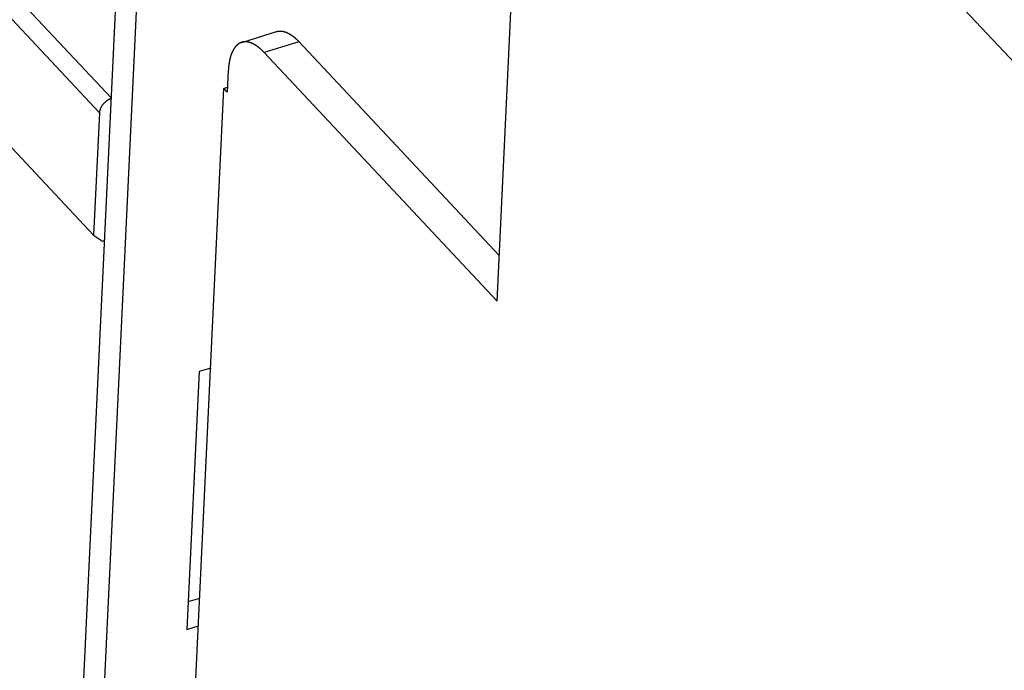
# Model space of a CAD drawing. Extents: x 0 to 841, y 0 to 594.
# Tile 59 of 135: x 751.04 to 754.72, y 145.49 to 147.92. Entities that reach past the tile are written whole.
import ezdxf

# ---------------------------------------------------------------- set-up
doc = ezdxf.new("R2010")
doc.units = 0
doc.header["$LTSCALE"] = 46.255
doc.layers.get('0').update_dxf_attribs({"linetype": 'CONTINUOUS'})
for name, color, linetype in [('CHAMFERS', 7, 'CONTINUOUS'), ('DATUM_AXIS', 7, 'CONTINUOUS'), ('ROUNDS', 7, 'CONTINUOUS')]:
    doc.layers.add(name, color=color, linetype=linetype)

msp = doc.modelspace()

# ---------------------------------------------------------------- linework, layer by layer
at = {"color": 7, "linetype": 'CONTINUOUS'}
for p, q in [((751.638, 144.2113), (751.8021, 147.6659)), ((751.8154, 147.67), (751.8021, 147.6659)), ((751.7092, 146.608), (751.6633, 145.6439)), ((751.7525, 146.6215), (751.7092, 146.608)), ((751.6683, 145.7483), (751.7116, 145.7618)), ((751.6633, 145.6439), (751.7067, 145.6574))]:
    msp.add_line(p, q, dxfattribs=at)
at = {"layer": 'CHAMFERS', "color": 7, "linetype": 'CONTINUOUS'}
for p, q in [((751.3152, 147.1177), (722.086, 178.3476)), ((751.3152, 147.1177), (751.3484, 147.0963)), ((751.3484, 147.0963), (751.3552, 147.0984))]:
    msp.add_line(p, q, dxfattribs=at)
at = {"layer": 'DATUM_AXIS', "color": 7, "linetype": 'CONTINUOUS'}
for p, q in [((752.011, 150.6928), (764.0411, 137.8393)), ((752.8221, 146.8716), (752.9023, 148.5587)), ((751.9993, 147.8795), (751.9996, 147.8796)), ((751.9996, 147.8796), (751.9999, 147.8797)), ((751.9999, 147.8797), (752.0002, 147.8798)), ((752.0002, 147.8798), (752.0006, 147.8799)), ((752.0006, 147.8799), (752.0009, 147.88)), ((752.0009, 147.88), (752.0012, 147.88)), ((752.0012, 147.88), (752.0015, 147.8801)), ((752.0015, 147.8801), (752.0019, 147.8802)), ((752.0019, 147.8802), (752.0022, 147.8803)), ((752.0022, 147.8803), (752.0025, 147.8803)), ((752.0025, 147.8803), (752.0028, 147.8804)), ((752.0028, 147.8804), (752.0031, 147.8805)), ((752.0031, 147.8805), (752.0035, 147.8805)), ((752.0035, 147.8805), (752.0038, 147.8806)), ((752.0038, 147.8806), (752.0041, 147.8806)), ((752.0041, 147.8806), (752.0045, 147.8807)), ((752.0045, 147.8807), (752.0048, 147.8808)), ((752.0048, 147.8808), (752.0051, 147.8808)), ((752.0051, 147.8808), (752.0054, 147.8809)), ((752.0054, 147.8809), (752.0058, 147.8809)), ((752.0058, 147.8809), (752.0061, 147.8809)), ((752.0061, 147.8809), (752.0064, 147.881)), ((752.0064, 147.881), (752.0068, 147.881)), ((752.0068, 147.881), (752.0071, 147.8811)), ((752.0071, 147.8811), (752.0074, 147.8811)), ((752.0074, 147.8811), (752.0078, 147.8811)), ((752.0078, 147.8811), (752.0081, 147.8812)), ((752.0081, 147.8812), (752.0084, 147.8812)), ((752.0084, 147.8812), (752.0088, 147.8812)), ((752.0088, 147.8812), (752.0091, 147.8812)), ((752.0091, 147.8812), (752.0095, 147.8812)), ((752.0095, 147.8812), (752.0098, 147.8813)), ((752.0098, 147.8813), (752.0101, 147.8813)), ((752.0101, 147.8813), (752.0105, 147.8813)), ((752.0105, 147.8813), (752.0108, 147.8813)), ((752.0108, 147.8813), (752.0112, 147.8813)), ((752.0112, 147.8813), (752.0115, 147.8813)), ((752.0115, 147.8813), (752.0118, 147.8813)), ((752.0118, 147.8813), (752.0122, 147.8813)), ((752.0122, 147.8813), (752.0125, 147.8813)), ((752.0125, 147.8813), (752.0129, 147.8813)), ((752.0129, 147.8813), (752.0132, 147.8813)), ((752.0132, 147.8813), (752.0136, 147.8813)), ((752.0136, 147.8813), (752.0139, 147.8813)), ((752.0139, 147.8813), (752.0143, 147.8813)), ((752.0143, 147.8813), (752.0146, 147.8813)), ((752.0146, 147.8813), (752.015, 147.8812)), ((752.015, 147.8812), (752.0153, 147.8812)), ((752.0153, 147.8812), (752.0157, 147.8812)), ((752.0157, 147.8812), (752.016, 147.8812)), ((752.016, 147.8812), (752.0164, 147.8811)), ((752.0164, 147.8811), (752.0167, 147.8811)), ((752.0167, 147.8811), (752.0171, 147.8811)), ((752.0171, 147.8811), (752.0174, 147.881)), ((752.0174, 147.881), (752.0178, 147.881)), ((752.0178, 147.881), (752.0181, 147.881)), ((752.0181, 147.881), (752.0185, 147.8809)), ((752.0185, 147.8809), (752.0188, 147.8809)), ((752.0188, 147.8809), (752.0192, 147.8808)), ((752.0192, 147.8808), (752.0195, 147.8808)), ((752.0195, 147.8808), (752.0199, 147.8807)), ((752.0199, 147.8807), (752.0202, 147.8807)), ((752.0202, 147.8807), (752.0206, 147.8806)), ((752.0206, 147.8806), (752.0209, 147.8806)), ((752.0209, 147.8806), (752.0213, 147.8805)), ((752.0213, 147.8805), (752.0217, 147.8804)), ((752.0217, 147.8804), (752.022, 147.8804)), ((752.022, 147.8804), (752.0224, 147.8803)), ((752.0224, 147.8803), (752.0227, 147.8802)), ((752.0227, 147.8802), (752.0231, 147.8802)), ((752.0231, 147.8802), (752.0235, 147.8801)), ((752.0235, 147.8801), (752.0238, 147.88)), ((752.0238, 147.88), (752.0242, 147.8799)), ((752.0242, 147.8799), (752.0245, 147.8798)), ((752.0245, 147.8798), (752.0249, 147.8798)), ((752.0249, 147.8798), (752.0253, 147.8797)), ((752.0253, 147.8797), (752.0256, 147.8796)), ((752.0256, 147.8796), (752.026, 147.8795)), ((751.8683, 147.8389), (751.9987, 147.8793)), ((751.9987, 147.8793), (751.999, 147.8794)), ((751.999, 147.8794), (751.9993, 147.8795)), ((752.026, 147.8795), (752.0263, 147.8794)), ((752.0263, 147.8794), (752.0267, 147.8793)), ((752.0267, 147.8793), (752.0271, 147.8792)), ((752.0271, 147.8792), (752.0274, 147.8791)), ((752.0274, 147.8791), (752.0278, 147.879)), ((752.0278, 147.879), (752.0282, 147.8789)), ((752.0282, 147.8789), (752.0285, 147.8788)), ((752.0285, 147.8788), (752.0289, 147.8787)), ((752.0289, 147.8787), (752.0293, 147.8786)), ((752.0293, 147.8786), (752.0296, 147.8784)), ((752.0296, 147.8784), (752.03, 147.8783)), ((752.03, 147.8783), (752.0304, 147.8782)), ((752.0304, 147.8782), (752.0307, 147.8781)), ((752.0307, 147.8781), (752.0311, 147.878)), ((752.0311, 147.878), (752.0315, 147.8778)), ((752.0315, 147.8778), (752.0318, 147.8777)), ((752.0318, 147.8777), (752.0322, 147.8776)), ((752.0322, 147.8776), (752.0326, 147.8774)), ((752.0326, 147.8774), (752.033, 147.8773)), ((752.033, 147.8773), (752.0333, 147.8772)), ((752.0333, 147.8772), (752.0337, 147.877)), ((752.0337, 147.877), (752.0341, 147.8769)), ((752.0341, 147.8769), (752.0344, 147.8767)), ((752.0344, 147.8767), (752.0348, 147.8766)), ((752.0348, 147.8766), (752.0352, 147.8764)), ((752.0352, 147.8764), (752.0356, 147.8763)), ((752.0356, 147.8763), (752.0359, 147.8761)), ((752.0359, 147.8761), (752.0363, 147.876)), ((752.0363, 147.876), (752.0367, 147.8758)), ((752.0367, 147.8758), (752.0371, 147.8756)), ((752.0371, 147.8756), (752.0374, 147.8755)), ((752.0374, 147.8755), (752.0378, 147.8753)), ((752.0378, 147.8753), (752.0382, 147.8751)), ((752.0382, 147.8751), (752.0386, 147.875)), ((752.0386, 147.875), (752.0389, 147.8748)), ((752.0389, 147.8748), (752.0393, 147.8746)), ((752.0393, 147.8746), (752.0397, 147.8744)), ((752.0397, 147.8744), (752.0401, 147.8743)), ((752.0401, 147.8743), (752.0405, 147.8741)), ((752.0405, 147.8741), (752.0408, 147.8739)), ((752.0408, 147.8739), (752.0412, 147.8737)), ((752.0412, 147.8737), (752.0416, 147.8735)), ((752.0416, 147.8735), (752.042, 147.8733)), ((752.042, 147.8733), (752.0423, 147.8731)), ((752.0423, 147.8731), (752.0427, 147.8729)), ((752.0427, 147.8729), (752.0431, 147.8727)), ((752.0431, 147.8727), (752.0435, 147.8725)), ((752.0435, 147.8725), (752.0441, 147.8722)), ((752.0441, 147.8722), (752.0446, 147.8719)), ((752.0446, 147.8719), (752.0452, 147.8716)), ((752.0452, 147.8716), (752.0458, 147.8713)), ((752.0458, 147.8713), (752.0463, 147.8709)), ((752.0463, 147.8709), (752.0469, 147.8706)), ((752.0469, 147.8706), (752.0475, 147.8703)), ((752.0475, 147.8703), (752.0481, 147.8699)), ((752.0481, 147.8699), (752.0487, 147.8696)), ((752.0487, 147.8696), (752.0492, 147.8692)), ((752.0492, 147.8692), (752.0498, 147.8689)), ((752.0498, 147.8689), (752.0504, 147.8685)), ((752.0504, 147.8685), (752.051, 147.8681)), ((752.051, 147.8681), (752.0515, 147.8678)), ((752.0515, 147.8678), (752.0521, 147.8674)), ((752.0521, 147.8674), (752.0527, 147.867)), ((752.0527, 147.867), (752.0533, 147.8666)), ((752.0533, 147.8666), (752.0539, 147.8662)), ((752.0539, 147.8662), (752.0545, 147.8658)), ((752.0545, 147.8658), (752.055, 147.8654)), ((752.055, 147.8654), (752.0556, 147.865)), ((752.0556, 147.865), (752.0562, 147.8646)), ((752.0562, 147.8646), (752.0568, 147.8642)), ((752.0568, 147.8642), (752.0574, 147.8637)), ((752.0574, 147.8637), (752.058, 147.8633)), ((752.058, 147.8633), (752.0585, 147.8629)), ((752.0585, 147.8629), (752.0591, 147.8624)), ((752.0591, 147.8624), (752.0597, 147.862)), ((752.0597, 147.862), (752.0603, 147.8616)), ((752.0603, 147.8616), (752.0609, 147.8611)), ((752.0609, 147.8611), (752.0615, 147.8606)), ((752.0615, 147.8606), (752.0621, 147.8602)), ((752.0621, 147.8602), (752.0627, 147.8597)), ((752.0627, 147.8597), (752.0632, 147.8592)), ((752.0632, 147.8592), (752.0638, 147.8588)), ((752.0638, 147.8588), (752.0644, 147.8583)), ((752.0644, 147.8583), (752.065, 147.8578)), ((752.065, 147.8578), (752.0656, 147.8573)), ((752.0656, 147.8573), (752.0662, 147.8568)), ((752.0662, 147.8568), (752.0668, 147.8563)), ((752.0668, 147.8563), (752.0674, 147.8558)), ((752.0674, 147.8558), (752.0679, 147.8553)), ((752.0679, 147.8553), (752.0685, 147.8548)), ((752.0685, 147.8548), (752.0691, 147.8542)), ((752.0691, 147.8542), (752.0697, 147.8537)), ((752.0697, 147.8537), (752.0703, 147.8532)), ((752.0703, 147.8532), (752.0711, 147.8525)), ((752.0711, 147.8525), (752.0719, 147.8517)), ((752.0719, 147.8517), (752.0726, 147.851)), ((752.0726, 147.851), (752.0734, 147.8503)), ((752.0734, 147.8503), (752.0742, 147.8495)), ((752.0742, 147.8495), (752.075, 147.8488)), ((752.075, 147.8488), (752.0758, 147.848)), ((752.0758, 147.848), (752.0766, 147.8472)), ((752.0766, 147.8472), (752.0773, 147.8465)), ((752.0773, 147.8465), (752.0781, 147.8457)), ((752.0781, 147.8457), (752.0789, 147.8449)), ((752.0789, 147.8449), (752.0797, 147.8441)), ((752.0797, 147.8441), (752.0805, 147.8433)), ((752.0805, 147.8433), (752.0812, 147.8424)), ((751.8345, 147.8063), (751.8342, 147.8057)), ((751.8348, 147.8069), (751.8345, 147.8063)), ((751.8351, 147.8074), (751.8348, 147.8069)), ((751.8354, 147.808), (751.8351, 147.8074)), ((751.8356, 147.8084), (751.8354, 147.808)), ((751.8358, 147.8088), (751.8356, 147.8084)), ((751.836, 147.8091), (751.8358, 147.8088)), ((751.8362, 147.8095), (751.836, 147.8091)), ((751.8364, 147.8099), (751.8362, 147.8095)), ((751.8366, 147.8103), (751.8364, 147.8099)), ((751.8368, 147.8106), (751.8366, 147.8103)), ((751.837, 147.811), (751.8368, 147.8106)), ((751.8372, 147.8114), (751.837, 147.811)), ((751.8374, 147.8117), (751.8372, 147.8114)), ((751.8376, 147.8121), (751.8374, 147.8117)), ((751.8378, 147.8124), (751.8376, 147.8121)), ((751.838, 147.8128), (751.8378, 147.8124)), ((751.8383, 147.8132), (751.838, 147.8128)), ((751.8385, 147.8135), (751.8383, 147.8132)), ((751.8387, 147.8139), (751.8385, 147.8135)), ((751.8389, 147.8142), (751.8387, 147.8139)), ((751.8391, 147.8145), (751.8389, 147.8142)), ((751.8393, 147.8149), (751.8391, 147.8145)), ((751.8396, 147.8152), (751.8393, 147.8149)), ((751.8398, 147.8156), (751.8396, 147.8152)), ((751.84, 147.8159), (751.8398, 147.8156)), ((751.8402, 147.8162), (751.84, 147.8159)), ((751.8405, 147.8166), (751.8402, 147.8162)), ((751.8407, 147.8169), (751.8405, 147.8166)), ((751.8409, 147.8172), (751.8407, 147.8169)), ((751.8411, 147.8176), (751.8409, 147.8172)), ((751.8414, 147.8179), (751.8411, 147.8176)), ((751.8416, 147.8182), (751.8414, 147.8179)), ((751.8418, 147.8185), (751.8416, 147.8182)), ((751.8421, 147.8189), (751.8418, 147.8185)), ((751.8423, 147.8192), (751.8421, 147.8189)), ((751.8425, 147.8195), (751.8423, 147.8192)), ((751.8428, 147.8198), (751.8425, 147.8195)), ((751.843, 147.8201), (751.8428, 147.8198)), ((751.8432, 147.8204), (751.843, 147.8201)), ((751.8435, 147.8207), (751.8432, 147.8204)), ((751.8437, 147.821), (751.8435, 147.8207)), ((751.8439, 147.8213), (751.8437, 147.821)), ((751.8442, 147.8216), (751.8439, 147.8213)), ((751.8444, 147.8219), (751.8442, 147.8216)), ((751.8447, 147.8222), (751.8444, 147.8219)), ((751.8449, 147.8225), (751.8447, 147.8222)), ((751.8452, 147.8228), (751.8449, 147.8225)), ((751.8454, 147.8231), (751.8452, 147.8228)), ((751.8456, 147.8234), (751.8454, 147.8231)), ((751.8459, 147.8237), (751.8456, 147.8234)), ((751.8461, 147.8239), (751.8459, 147.8237)), ((751.8464, 147.8242), (751.8461, 147.8239)), ((751.8466, 147.8245), (751.8464, 147.8242)), ((751.8469, 147.8248), (751.8466, 147.8245)), ((751.8471, 147.825), (751.8469, 147.8248)), ((751.8474, 147.8253), (751.8471, 147.825)), ((751.8476, 147.8256), (751.8474, 147.8253)), ((751.8479, 147.8258), (751.8476, 147.8256)), ((751.8482, 147.8261), (751.8479, 147.8258)), ((751.8484, 147.8264), (751.8482, 147.8261)), ((751.8487, 147.8266), (751.8484, 147.8264)), ((751.8489, 147.8269), (751.8487, 147.8266)), ((751.8492, 147.8271), (751.8489, 147.8269)), ((751.8494, 147.8274), (751.8492, 147.8271)), ((751.8497, 147.8276), (751.8494, 147.8274)), ((751.85, 147.8279), (751.8497, 147.8276)), ((751.8502, 147.8281), (751.85, 147.8279)), ((751.8505, 147.8284), (751.8502, 147.8281)), ((751.8508, 147.8286), (751.8505, 147.8284)), ((751.8514, 147.8292), (751.8512, 147.829)), ((751.8517, 147.8294), (751.8514, 147.8292)), ((751.852, 147.8297), (751.8517, 147.8294)), ((751.8522, 147.8299), (751.852, 147.8297)), ((751.8525, 147.8301), (751.8522, 147.8299)), ((751.8528, 147.8303), (751.8525, 147.8301)), ((751.853, 147.8306), (751.8528, 147.8303)), ((751.8533, 147.8308), (751.853, 147.8306)), ((751.8536, 147.831), (751.8533, 147.8308)), ((751.8539, 147.8312), (751.8536, 147.831)), ((751.8541, 147.8314), (751.8539, 147.8312)), ((751.8544, 147.8316), (751.8541, 147.8314)), ((751.8547, 147.8318), (751.8544, 147.8316)), ((751.855, 147.832), (751.8547, 147.8318)), ((751.8553, 147.8322), (751.855, 147.832)), ((751.8555, 147.8324), (751.8553, 147.8322)), ((751.8558, 147.8326), (751.8555, 147.8324)), ((751.8561, 147.8328), (751.8558, 147.8326)), ((751.8564, 147.833), (751.8561, 147.8328)), ((751.8567, 147.8332), (751.8564, 147.833)), ((751.8569, 147.8334), (751.8567, 147.8332)), ((751.8572, 147.8336), (751.8569, 147.8334)), ((751.8575, 147.8338), (751.8572, 147.8336)), ((751.8578, 147.834), (751.8575, 147.8338)), ((751.8581, 147.8341), (751.8578, 147.834)), ((751.8584, 147.8343), (751.8581, 147.8341)), ((751.8587, 147.8345), (751.8584, 147.8343)), ((751.859, 147.8347), (751.8587, 147.8345)), ((751.8592, 147.8348), (751.859, 147.8347)), ((751.8595, 147.835), (751.8592, 147.8348)), ((751.8598, 147.8352), (751.8595, 147.835)), ((751.8601, 147.8353), (751.8598, 147.8352)), ((751.8604, 147.8355), (751.8601, 147.8353)), ((751.8607, 147.8357), (751.8604, 147.8355)), ((751.861, 147.8358), (751.8607, 147.8357)), ((751.8613, 147.836), (751.861, 147.8358)), ((751.8616, 147.8361), (751.8613, 147.836)), ((751.8619, 147.8363), (751.8616, 147.8361)), ((751.8622, 147.8364), (751.8619, 147.8363)), ((751.8625, 147.8366), (751.8622, 147.8364)), ((751.8628, 147.8367), (751.8625, 147.8366)), ((751.8631, 147.8368), (751.8628, 147.8367)), ((751.8634, 147.837), (751.8631, 147.8368)), ((751.8637, 147.8371), (751.8634, 147.837)), ((751.864, 147.8373), (751.8637, 147.8371)), ((751.8643, 147.8374), (751.864, 147.8373)), ((751.8646, 147.8375), (751.8643, 147.8374)), ((751.8649, 147.8376), (751.8646, 147.8375)), ((751.8652, 147.8378), (751.8649, 147.8376)), ((751.8655, 147.8379), (751.8652, 147.8378)), ((751.8658, 147.838), (751.8655, 147.8379)), ((751.8661, 147.8381), (751.8658, 147.838)), ((751.8664, 147.8382), (751.8661, 147.8381)), ((751.8668, 147.8383), (751.8664, 147.8382)), ((751.8671, 147.8385), (751.8668, 147.8383)), ((751.8674, 147.8386), (751.8671, 147.8385)), ((751.8677, 147.8387), (751.8674, 147.8386)), ((751.868, 147.8388), (751.8677, 147.8387)), ((751.8683, 147.8389), (751.868, 147.8388)), ((751.869, 147.8391), (751.8686, 147.839)), ((751.8693, 147.8392), (751.869, 147.8391)), ((751.8696, 147.8392), (751.8693, 147.8392)), ((751.8699, 147.8393), (751.8696, 147.8392)), ((751.8702, 147.8394), (751.8699, 147.8393)), ((751.8705, 147.8395), (751.8702, 147.8394)), ((751.8709, 147.8396), (751.8705, 147.8395)), ((751.8712, 147.8397), (751.8709, 147.8396)), ((751.8715, 147.8397), (751.8712, 147.8397)), ((751.8718, 147.8398), (751.8715, 147.8397)), ((751.8721, 147.8399), (751.8718, 147.8398)), ((751.8725, 147.84), (751.8721, 147.8399)), ((751.8728, 147.84), (751.8725, 147.84)), ((751.8731, 147.8401), (751.8728, 147.84)), ((751.8734, 147.8402), (751.8731, 147.8401)), ((751.8738, 147.8402), (751.8734, 147.8402)), ((751.8741, 147.8403), (751.8738, 147.8402)), ((751.8749, 147.8404), (751.8746, 147.8404)), ((751.8753, 147.8405), (751.8749, 147.8404)), ((751.8756, 147.8405), (751.8753, 147.8405)), ((751.8759, 147.8405), (751.8756, 147.8405)), ((751.8762, 147.8406), (751.8759, 147.8405)), ((751.8766, 147.8406), (751.8762, 147.8406)), ((751.8769, 147.8407), (751.8766, 147.8406)), ((751.8772, 147.8407), (751.8769, 147.8407)), ((751.8776, 147.8407), (751.8772, 147.8407)), ((751.8779, 147.8408), (751.8776, 147.8407)), ((751.8783, 147.8408), (751.8779, 147.8408)), ((751.8786, 147.8408), (751.8783, 147.8408)), ((751.8789, 147.8408), (751.8786, 147.8408)), ((751.8793, 147.8409), (751.8789, 147.8408)), ((751.8796, 147.8409), (751.8793, 147.8409)), ((751.8799, 147.8409), (751.8796, 147.8409)), ((751.8803, 147.8409), (751.8799, 147.8409)), ((751.8806, 147.8409), (751.8803, 147.8409)), ((751.881, 147.8409), (751.8806, 147.8409)), ((751.8813, 147.8409), (751.881, 147.8409)), ((751.8816, 147.8409), (751.8813, 147.8409)), ((751.882, 147.8409), (751.8816, 147.8409)), ((751.8823, 147.8409), (751.882, 147.8409)), ((751.8827, 147.8409), (751.8823, 147.8409)), ((751.883, 147.8409), (751.8827, 147.8409)), ((751.8834, 147.8409), (751.883, 147.8409)), ((751.8837, 147.8409), (751.8834, 147.8409)), ((751.8841, 147.8409), (751.8837, 147.8409)), ((751.8844, 147.8409), (751.8841, 147.8409)), ((751.8848, 147.8409), (751.8844, 147.8409)), ((751.8851, 147.8409), (751.8848, 147.8409)), ((751.8854, 147.8408), (751.8851, 147.8409)), ((751.8858, 147.8408), (751.8854, 147.8408)), ((751.8861, 147.8408), (751.8858, 147.8408)), ((751.8865, 147.8407), (751.8861, 147.8408)), ((751.8868, 147.8407), (751.8865, 147.8407)), ((751.8872, 147.8407), (751.8868, 147.8407)), ((751.8876, 147.8406), (751.8872, 147.8407)), ((751.8879, 147.8406), (751.8876, 147.8406)), ((751.8883, 147.8406), (751.8879, 147.8406)), ((751.8886, 147.8405), (751.8883, 147.8406)), ((751.889, 147.8405), (751.8886, 147.8405)), ((751.8893, 147.8404), (751.889, 147.8405)), ((751.8897, 147.8404), (751.8893, 147.8404)), ((751.89, 147.8403), (751.8897, 147.8404)), ((751.8904, 147.8403), (751.89, 147.8403)), ((751.8907, 147.8402), (751.8904, 147.8403)), ((751.8911, 147.8402), (751.8907, 147.8402)), ((751.8915, 147.8401), (751.8911, 147.8402)), ((751.8918, 147.84), (751.8915, 147.8401)), ((751.8922, 147.84), (751.8918, 147.84)), ((751.8925, 147.8399), (751.8922, 147.84)), ((751.8929, 147.8398), (751.8925, 147.8399)), ((751.8932, 147.8397), (751.8929, 147.8398)), ((751.8936, 147.8397), (751.8932, 147.8397)), ((751.894, 147.8396), (751.8936, 147.8397)), ((751.8943, 147.8395), (751.894, 147.8396)), ((751.8947, 147.8394), (751.8943, 147.8395)), ((751.8951, 147.8393), (751.8947, 147.8394)), ((751.8954, 147.8392), (751.8951, 147.8393)), ((751.8958, 147.8392), (751.8954, 147.8392)), ((751.8961, 147.8391), (751.8958, 147.8392)), ((751.8965, 147.839), (751.8961, 147.8391)), ((751.8969, 147.8389), (751.8965, 147.839)), ((751.8972, 147.8388), (751.8969, 147.8389)), ((751.8976, 147.8387), (751.8972, 147.8388)), ((751.898, 147.8386), (751.8976, 147.8387)), ((751.8983, 147.8385), (751.898, 147.8386)), ((751.8987, 147.8383), (751.8983, 147.8385)), ((751.8991, 147.8382), (751.8987, 147.8383)), ((751.8994, 147.8381), (751.8991, 147.8382)), ((751.8998, 147.838), (751.8994, 147.8381)), ((751.9002, 147.8379), (751.8998, 147.838)), ((751.9005, 147.8378), (751.9002, 147.8379)), ((751.9009, 147.8376), (751.9005, 147.8378)), ((751.9013, 147.8375), (751.9009, 147.8376)), ((751.9016, 147.8374), (751.9013, 147.8375)), ((751.902, 147.8373), (751.9016, 147.8374)), ((751.9024, 147.8371), (751.902, 147.8373)), ((751.9027, 147.837), (751.9024, 147.8371)), ((751.9031, 147.8368), (751.9027, 147.837)), ((751.9035, 147.8367), (751.9031, 147.8368)), ((751.9039, 147.8366), (751.9035, 147.8367)), ((751.9042, 147.8364), (751.9039, 147.8366)), ((751.9046, 147.8363), (751.9042, 147.8364)), ((751.905, 147.8361), (751.9046, 147.8363)), ((751.9053, 147.836), (751.905, 147.8361)), ((751.9057, 147.8358), (751.9053, 147.836)), ((751.9061, 147.8357), (751.9057, 147.8358)), ((751.9065, 147.8355), (751.9061, 147.8357)), ((751.9068, 147.8353), (751.9065, 147.8355)), ((751.9072, 147.8352), (751.9068, 147.8353)), ((751.9076, 147.835), (751.9072, 147.8352)), ((751.908, 147.8348), (751.9076, 147.835)), ((751.9083, 147.8347), (751.908, 147.8348)), ((751.9087, 147.8345), (751.9083, 147.8347)), ((751.9091, 147.8343), (751.9087, 147.8345)), ((751.9095, 147.8341), (751.9091, 147.8343)), ((751.9099, 147.834), (751.9095, 147.8341)), ((751.9102, 147.8338), (751.9099, 147.834)), ((751.9106, 147.8336), (751.9102, 147.8338)), ((751.911, 147.8334), (751.9106, 147.8336)), ((751.9114, 147.8332), (751.911, 147.8334)), ((751.9117, 147.833), (751.9114, 147.8332)), ((751.9121, 147.8328), (751.9117, 147.833)), ((751.9125, 147.8326), (751.9121, 147.8328)), ((751.9129, 147.8325), (751.9125, 147.8326)), ((751.9133, 147.8323), (751.9129, 147.8325)), ((751.9136, 147.832), (751.9133, 147.8323)), ((751.9142, 147.8317), (751.9136, 147.832)), ((751.9148, 147.8314), (751.9142, 147.8317)), ((751.9154, 147.8311), (751.9148, 147.8314)), ((751.9159, 147.8308), (751.9154, 147.8311)), ((751.9165, 147.8305), (751.9159, 147.8308)), ((751.9171, 147.8301), (751.9165, 147.8305)), ((751.9177, 147.8298), (751.9171, 147.8301)), ((751.9182, 147.8294), (751.9177, 147.8298)), ((751.9188, 147.8291), (751.9182, 147.8294)), ((751.9194, 147.8287), (751.9188, 147.8291)), ((751.92, 147.8284), (751.9194, 147.8287)), ((751.9206, 147.828), (751.92, 147.8284)), ((751.9211, 147.8276), (751.9206, 147.828)), ((751.9217, 147.8273), (751.9211, 147.8276)), ((751.9223, 147.8269), (751.9217, 147.8273)), ((751.9229, 147.8265), (751.9223, 147.8269)), ((751.9235, 147.8261), (751.9229, 147.8265)), ((751.924, 147.8257), (751.9235, 147.8261)), ((751.9246, 147.8253), (751.924, 147.8257)), ((751.9252, 147.8249), (751.9246, 147.8253)), ((751.9258, 147.8245), (751.9252, 147.8249)), ((751.9264, 147.8241), (751.9258, 147.8245)), ((751.927, 147.8237), (751.9264, 147.8241)), ((751.9275, 147.8232), (751.927, 147.8237)), ((751.9281, 147.8228), (751.9275, 147.8232)), ((751.9287, 147.8224), (751.9281, 147.8228)), ((751.9293, 147.8219), (751.9287, 147.8224)), ((751.9299, 147.8215), (751.9293, 147.8219)), ((751.9305, 147.821), (751.9299, 147.8215)), ((751.9311, 147.8206), (751.9305, 147.821)), ((751.9316, 147.8201), (751.9311, 147.8206)), ((751.9322, 147.8196), (751.9316, 147.8201)), ((751.9328, 147.8192), (751.9322, 147.8196)), ((751.9334, 147.8187), (751.9328, 147.8192)), ((751.934, 147.8182), (751.9334, 147.8187)), ((751.9346, 147.8177), (751.934, 147.8182)), ((751.9352, 147.8172), (751.9346, 147.8177)), ((751.9358, 147.8167), (751.9352, 147.8172)), ((751.9363, 147.8162), (751.9358, 147.8167)), ((751.9369, 147.8157), (751.9363, 147.8162)), ((751.9375, 147.8152), (751.9369, 147.8157)), ((751.9381, 147.8147), (751.9375, 147.8152)), ((751.9387, 147.8142), (751.9381, 147.8147)), ((751.9393, 147.8137), (751.9387, 147.8142)), ((751.9399, 147.8132), (751.9393, 147.8137)), ((751.9405, 147.8126), (751.9399, 147.8132)), ((751.9412, 147.8119), (751.9405, 147.8126)), ((751.942, 147.8112), (751.9412, 147.8119)), ((751.9428, 147.8104), (751.942, 147.8112)), ((751.9436, 147.8097), (751.9428, 147.8104)), ((751.9444, 147.809), (751.9436, 147.8097)), ((751.9452, 147.8082), (751.9444, 147.809)), ((751.9459, 147.8074), (751.9452, 147.8082)), ((751.9467, 147.8067), (751.9459, 147.8074)), ((751.9475, 147.8059), (751.9467, 147.8067)), ((752.0822, 147.8414), (751.9522, 147.801)), ((752.0812, 147.8424), (752.082, 147.8416)), ((752.082, 147.8416), (752.8302, 147.0422)), ((751.8227, 147.7699), (751.8225, 147.7688)), ((751.8229, 147.771), (751.8227, 147.7699)), ((751.8231, 147.772), (751.8229, 147.771)), ((751.8233, 147.7731), (751.8231, 147.772)), ((751.8236, 147.7741), (751.8233, 147.7731)), ((751.8238, 147.7752), (751.8236, 147.7741)), ((751.824, 147.7762), (751.8238, 147.7752)), ((751.8242, 147.777), (751.824, 147.7762)), ((751.8244, 147.7778), (751.8242, 147.777)), ((751.8246, 147.7785), (751.8244, 147.7778)), ((751.8248, 147.7793), (751.8246, 147.7785)), ((751.825, 147.7801), (751.8248, 147.7793)), ((751.8252, 147.7808), (751.825, 147.7801)), ((751.8254, 147.7816), (751.8252, 147.7808)), ((751.8256, 147.7823), (751.8254, 147.7816)), ((751.8258, 147.783), (751.8256, 147.7823)), ((751.826, 147.7838), (751.8258, 147.783)), ((751.8262, 147.7845), (751.826, 147.7838)), ((751.8264, 147.7852), (751.8262, 147.7845)), ((751.8266, 147.786), (751.8264, 147.7852)), ((751.8268, 147.7867), (751.8266, 147.786)), ((751.8271, 147.7874), (751.8268, 147.7867)), ((751.8273, 147.7881), (751.8271, 147.7874)), ((751.8275, 147.7888), (751.8273, 147.7881)), ((751.8277, 147.7895), (751.8275, 147.7888)), ((751.828, 147.7902), (751.8277, 147.7895)), ((751.8282, 147.7909), (751.828, 147.7902)), ((751.8284, 147.7916), (751.8282, 147.7909)), ((751.8287, 147.7923), (751.8284, 147.7916)), ((751.8289, 147.793), (751.8287, 147.7923)), ((751.8291, 147.7936), (751.8289, 147.793)), ((751.8294, 147.7943), (751.8291, 147.7936)), ((751.8296, 147.795), (751.8294, 147.7943)), ((751.8299, 147.7957), (751.8296, 147.795)), ((751.8301, 147.7963), (751.8299, 147.7957)), ((751.8304, 147.797), (751.8301, 147.7963)), ((751.8306, 147.7976), (751.8304, 147.797)), ((751.8309, 147.7983), (751.8306, 147.7976)), ((751.8312, 147.7989), (751.8309, 147.7983)), ((751.8314, 147.7995), (751.8312, 147.7989)), ((751.8317, 147.8002), (751.8314, 147.7995)), ((751.832, 147.8008), (751.8317, 147.8002)), ((751.8322, 147.8014), (751.832, 147.8008)), ((751.8325, 147.8021), (751.8322, 147.8014)), ((751.8328, 147.8027), (751.8325, 147.8021)), ((751.8331, 147.8033), (751.8328, 147.8027)), ((751.8333, 147.8039), (751.8331, 147.8033)), ((751.8336, 147.8045), (751.8333, 147.8039)), ((751.8339, 147.8051), (751.8336, 147.8045)), ((751.8342, 147.8057), (751.8339, 147.8051)), ((751.9483, 147.8051), (751.9475, 147.8059)), ((751.9491, 147.8043), (751.9483, 147.8051)), ((751.9498, 147.8035), (751.9491, 147.8043)), ((751.9506, 147.8027), (751.9498, 147.8035)), ((751.9514, 147.8019), (751.9506, 147.8027)), ((751.9522, 147.801), (751.9514, 147.8019)), ((751.9522, 147.801), (752.8221, 146.8716)), ((751.8184, 147.7342), (751.8146, 147.6526)), ((751.8185, 147.7358), (751.8184, 147.7342)), ((751.8186, 147.7373), (751.8185, 147.7358)), ((751.8187, 147.7389), (751.8186, 147.7373)), ((751.8188, 147.7404), (751.8187, 147.7389)), ((751.8189, 147.742), (751.8188, 147.7404)), ((751.8191, 147.7435), (751.8189, 147.742)), ((751.8192, 147.7447), (751.8191, 147.7435)), ((751.8193, 147.7459), (751.8192, 147.7447)), ((751.8194, 147.7471), (751.8193, 147.7459)), ((751.8195, 147.7483), (751.8194, 147.7471)), ((751.8196, 147.7495), (751.8195, 147.7483)), ((751.8198, 147.7507), (751.8196, 147.7495)), ((751.8199, 147.7518), (751.8198, 147.7507)), ((751.82, 147.753), (751.8199, 147.7518)), ((751.8202, 147.7542), (751.82, 147.753)), ((751.8203, 147.7553), (751.8202, 147.7542)), ((751.8205, 147.7565), (751.8203, 147.7553)), ((751.8206, 147.7577), (751.8205, 147.7565)), ((751.8208, 147.7588), (751.8206, 147.7577)), ((751.821, 147.7599), (751.8208, 147.7588)), ((751.8211, 147.7611), (751.821, 147.7599)), ((751.8213, 147.7622), (751.8211, 147.7611)), ((751.8215, 147.7633), (751.8213, 147.7622)), ((751.8217, 147.7644), (751.8215, 147.7633)), ((751.8219, 147.7655), (751.8217, 147.7644)), ((751.8221, 147.7666), (751.8219, 147.7655)), ((751.8223, 147.7677), (751.8221, 147.7666)), ((751.8225, 147.7688), (751.8223, 147.7677)), ((751.8021, 147.6659), (751.8146, 147.6526))]:
    msp.add_line(p, q, dxfattribs=at)
for points in [[(751.8512, 147.829), (751.851, 147.8289), (751.8508, 147.8286)], [(751.8746, 147.8404), (751.8744, 147.8403), (751.8741, 147.8403)]]:
    msp.add_lwpolyline(points, dxfattribs=at)
at = {"layer": 'ROUNDS', "color": 7, "linetype": 'CONTINUOUS'}
for p, q in [((748.4164, 150.7981), (751.3805, 147.6311)), ((748.3419, 150.7757), (751.337, 147.5756)), ((751.4381, 148.843), (750.7032, 133.3776)), ((751.5126, 148.7633), (750.7968, 133.6996)), ((751.337, 147.5756), (751.3152, 147.1177))]:
    msp.add_line(p, q, dxfattribs=at)
msp.add_lwpolyline([(751.3804, 147.6287), (751.3796, 147.6284), (751.3782, 147.6279), (751.3769, 147.6273), (751.3756, 147.6267), (751.3742, 147.6261), (751.3729, 147.6255), (751.3716, 147.6248), (751.3703, 147.6241), (751.369, 147.6233), (751.3677, 147.6225), (751.3665, 147.6217), (751.3652, 147.6208), (751.364, 147.62), (751.3627, 147.6191), (751.3615, 147.6181), (751.3603, 147.6172), (751.3591, 147.6162), (751.358, 147.6152), (751.3569, 147.6141), (751.3557, 147.613), (751.3546, 147.612), (751.3536, 147.6108), (751.3525, 147.6097), (751.3515, 147.6086), (751.3505, 147.6074), (751.3496, 147.6062), (751.3487, 147.605), (751.3478, 147.6038), (751.3469, 147.6026), (751.3461, 147.6013), (751.3453, 147.6001), (751.3445, 147.5988), (751.3438, 147.5975), (751.3431, 147.5962), (751.3424, 147.595), (751.3418, 147.5937), (751.3412, 147.5924), (751.3406, 147.5911), (751.3401, 147.5898), (751.3396, 147.5885), (751.3392, 147.5871), (751.3388, 147.5858), (751.3384, 147.5845), (751.3381, 147.5833), (751.3378, 147.582), (751.3376, 147.5807), (751.3374, 147.5794), (751.3372, 147.5781), (751.3371, 147.5769), (751.337, 147.5756)], dxfattribs=at)

doc.saveas('drawing.dxf')
